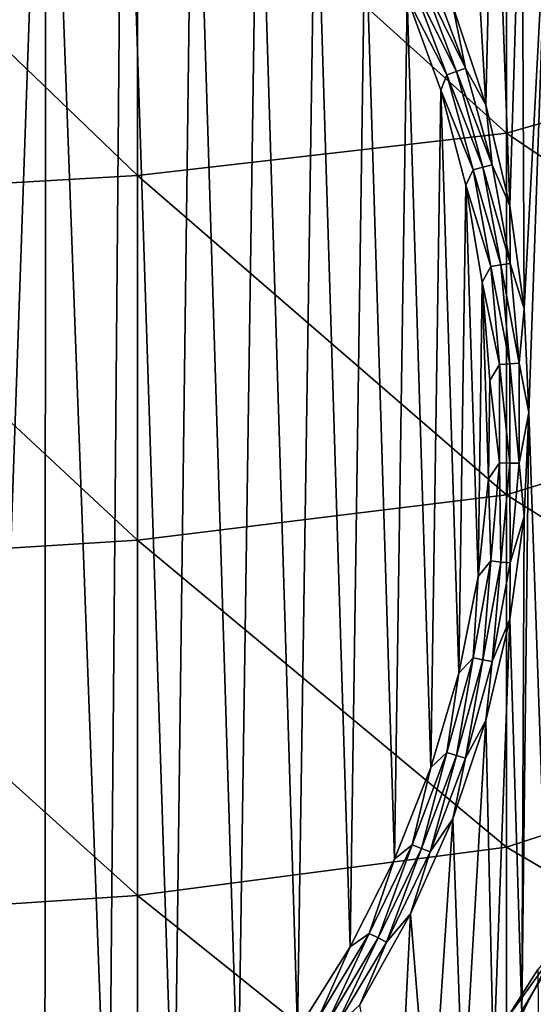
# Model space of a CAD drawing. Header units: metres. Extents: x -105 to 105, y -68 to 103.
# Tile 115 of 256: x 6.2 to 11.33, y -48.46 to -38.61. Entities that reach past the tile are written whole.
import ezdxf

# ---------------------------------------------------------------- set-up
doc = ezdxf.new("R2010")
doc.units = ezdxf.units.M
doc.layers.add('solid_FIT-BATH-150_SW0001_01', color=7, linetype='CONTINUOUS')

msp = doc.modelspace()

# ---------------------------------------------------------------- linework, layer by layer
at = {"layer": 'solid_FIT-BATH-150_SW0001_01'}
for points in [[(5.635363, -33.257412, -18.255308), (6.457253, -33.803947, -18.207493), (5.829113, -51.731907, -16.639)], [(6.457253, -33.803947, -18.207493), (6.44619, -51.312069, -16.67573), (5.829113, -51.731907, -16.639)], [(6.457253, -33.803947, -18.207493), (7.085639, -50.806011, -16.720005), (6.44619, -51.312069, -16.67573)], [(6.457253, -33.803947, -18.207493), (7.225418, -34.421886, -18.153429), (7.085639, -50.806011, -16.720005)], [(7.225418, -34.421886, -18.153429), (7.740906, -50.201492, -16.772892), (7.085639, -50.806011, -16.720005)], [(7.225418, -34.421886, -18.153429), (7.93412, -35.106209, -18.093559), (7.740906, -50.201492, -16.772892)], [(7.93412, -35.106209, -18.093559), (8.380168, -49.498474, -16.834398), (7.740906, -50.201492, -16.772892)], [(7.93412, -35.106209, -18.093559), (8.578395, -35.85231, -18.028284), (8.380168, -49.498474, -16.834398)], [(14.752053, -38.690388, 14.442327), (14.752053, -35.057335, 14.640962), (11.063119, -36.03553, 14.605182)], [(10.856708, -39.465054, -17.574852), (10.525134, -38.479584, -17.66107), (10.630371, -35.551659, -17.917229)], [(10.856708, -39.465054, -17.574852), (10.630371, -35.551659, -17.917229), (10.934784, -36.034149, -17.875017)], [(8.578395, -35.85231, -18.028284), (8.973668, -48.719761, -16.902527), (8.380168, -49.498474, -16.834398)], [(8.578395, -35.85231, -18.028284), (9.152018, -36.653328, -17.958204), (8.973668, -48.719761, -16.902527)], [(11.063119, -39.74889, 14.399441), (11.063119, -36.03553, 14.605182), (7.374184, -36.426411, 14.598515)], [(11.095293, -40.475956, -17.48641), (10.856708, -39.465054, -17.574852), (10.934784, -36.034149, -17.875017)], [(11.095293, -40.475956, -17.48641), (10.934784, -36.034149, -17.875017), (11.216496, -36.528812, -17.831739)], [(14.752053, -38.690388, 14.442327), (11.063119, -36.03553, 14.605182), (11.063119, -39.74889, 14.399441)], [(7.374184, -40.171783, 14.391146), (7.374184, -36.426411, 14.598515), (3.685249, -36.623516, 14.598906)], [(11.063119, -39.74889, 14.399441), (7.374184, -36.426411, 14.598515), (7.374184, -40.171783, 14.391146)], [(11.239285, -41.504078, -17.39646), (11.095293, -40.475956, -17.48641), (11.216496, -36.528812, -17.831739)], [(11.239285, -41.504078, -17.39646), (11.216496, -36.528812, -17.831739), (11.476287, -37.036861, -17.787291)], [(7.374184, -40.171783, 14.391146), (3.685249, -36.623516, 14.598906), (3.685249, -40.384987, 14.391273)], [(9.152018, -36.653328, -17.958204), (9.498631, -47.883228, -16.975716), (8.973668, -48.719761, -16.902527)], [(9.152018, -36.653328, -17.958204), (9.650194, -37.502079, -17.883947), (9.498631, -47.883228, -16.975716)], [(11.287522, -42.54195, -17.305658), (11.239285, -41.504078, -17.39646), (11.476287, -37.036861, -17.787291)], [(11.287522, -42.54195, -17.305658), (11.476287, -37.036861, -17.787291), (11.476202, -48.047203, -16.824011)], [(9.650194, -37.502079, -17.883947), (9.94375, -47.00502, -17.052547), (9.498631, -47.883228, -16.975716)], [(9.650194, -37.502079, -17.883947), (10.06955, -38.392727, -17.806026), (9.94375, -47.00502, -17.052547)], [(10.212461, -38.202404, -17.787357), (10.29986, -38.161434, -17.747671), (10.653022, -39.098846, -17.665657)], [(10.653022, -39.098846, -17.665657), (10.29986, -38.161434, -17.747671), (10.525134, -38.479584, -17.66107)], [(10.119605, -38.24424, -17.81015), (10.466585, -39.165249, -17.729572), (10.06955, -38.392727, -17.806026)], [(10.212461, -38.202404, -17.787357), (10.562626, -39.131863, -17.706039), (10.119605, -38.24424, -17.81015)], [(10.562626, -39.131863, -17.706039), (10.466585, -39.165249, -17.729572), (10.119605, -38.24424, -17.81015)], [(10.212461, -38.202404, -17.787357), (10.653022, -39.098846, -17.665657), (10.562626, -39.131863, -17.706039)], [(10.06955, -38.392727, -17.806026), (10.307067, -46.090946, -17.132519), (9.94375, -47.00502, -17.052547)], [(10.06955, -38.392727, -17.806026), (10.406369, -39.318115, -17.725065), (10.307067, -46.090946, -17.132519)], [(10.466585, -39.165249, -17.729572), (10.406369, -39.318115, -17.725065), (10.06955, -38.392727, -17.806026)], [(10.653022, -39.098846, -17.665657), (10.525134, -38.479584, -17.66107), (10.856708, -39.465054, -17.574852)], [(14.752053, -42.229603, 14.229807), (14.752053, -38.690388, 14.442327), (11.063119, -39.74889, 14.399441)], [(10.466585, -39.165249, -17.729572), (10.729296, -40.113533, -17.646606), (10.406369, -39.318115, -17.725065)], [(10.562626, -39.131863, -17.706039), (10.827747, -40.088852, -17.622314), (10.466585, -39.165249, -17.729572)], [(10.827747, -40.088852, -17.622314), (10.729296, -40.113533, -17.646606), (10.466585, -39.165249, -17.729572)], [(10.562626, -39.131863, -17.706039), (10.653022, -39.098846, -17.665657), (10.920411, -40.064026, -17.581215)], [(10.562626, -39.131863, -17.706039), (10.920411, -40.064026, -17.581215), (10.827747, -40.088852, -17.622314)], [(10.920411, -40.064026, -17.581215), (10.653022, -39.098846, -17.665657), (10.856708, -39.465054, -17.574852)], [(10.406369, -39.318115, -17.725065), (10.58617, -45.147156, -17.21509), (10.307067, -46.090946, -17.132519)], [(10.406369, -39.318115, -17.725065), (10.657471, -40.269054, -17.641869), (10.58617, -45.147156, -17.21509)], [(10.729296, -40.113533, -17.646606), (10.657471, -40.269054, -17.641869), (10.406369, -39.318115, -17.725065)], [(10.920411, -40.064026, -17.581215), (10.856708, -39.465054, -17.574852), (11.095293, -40.475956, -17.48641)], [(11.063119, -43.36446, 14.179142), (11.063119, -39.74889, 14.399441), (7.374184, -40.171783, 14.391146)], [(14.752053, -42.229603, 14.229807), (11.063119, -39.74889, 14.399441), (11.063119, -43.36446, 14.179142)], [(10.827747, -40.088852, -17.622314), (10.920411, -40.064026, -17.581215), (11.099875, -41.049194, -17.495024)], [(11.099875, -41.049194, -17.495024), (10.920411, -40.064026, -17.581215), (11.095293, -40.475956, -17.48641)], [(10.729296, -40.113533, -17.646606), (10.90562, -41.081463, -17.561924), (10.657471, -40.269054, -17.641869)], [(10.827747, -40.088852, -17.622314), (11.005689, -41.065662, -17.536854), (10.729296, -40.113533, -17.646606)], [(11.005689, -41.065662, -17.536854), (10.90562, -41.081463, -17.561924), (10.729296, -40.113533, -17.646606)], [(10.827747, -40.088852, -17.622314), (11.099875, -41.049194, -17.495024), (11.005689, -41.065662, -17.536854)], [(7.374184, -43.817822, 14.169045), (7.374184, -40.171783, 14.391146), (3.685249, -40.384987, 14.391273)], [(11.063119, -43.36446, 14.179142), (7.374184, -40.171783, 14.391146), (7.374184, -43.817822, 14.169045)], [(10.657471, -40.269054, -17.641869), (10.778341, -44.181694, -17.299557), (10.58617, -45.147156, -17.21509)], [(10.657471, -40.269054, -17.641869), (10.821305, -41.238861, -17.557022), (10.778341, -44.181694, -17.299557)], [(10.90562, -41.081463, -17.561924), (10.821305, -41.238861, -17.557022), (10.657471, -40.269054, -17.641869)], [(7.374184, -43.817822, 14.169045), (3.685249, -40.384987, 14.391273), (3.685249, -44.046333, 14.168853)], [(11.099875, -41.049194, -17.495024), (11.095293, -40.475956, -17.48641), (11.239285, -41.504078, -17.39646)], [(11.005689, -41.065662, -17.536854), (11.099875, -41.049194, -17.495024), (11.189971, -42.046421, -17.407778)], [(11.189971, -42.046421, -17.407778), (11.099875, -41.049194, -17.495024), (11.239285, -41.504078, -17.39646)], [(10.90562, -41.081463, -17.561924), (10.994138, -42.061237, -17.476206), (10.821305, -41.238861, -17.557022)], [(11.005689, -41.065662, -17.536854), (11.095019, -42.054428, -17.450348), (10.90562, -41.081463, -17.561924)], [(11.095019, -42.054428, -17.450348), (10.994138, -42.061237, -17.476206), (10.90562, -41.081463, -17.561924)], [(11.005689, -41.065662, -17.536854), (11.189971, -42.046421, -17.407778), (11.095019, -42.054428, -17.450348)], [(10.821305, -41.238861, -17.557022), (10.881927, -43.203869, -17.385105), (10.778341, -44.181694, -17.299557)], [(10.821305, -41.238861, -17.557022), (10.896386, -42.220463, -17.471142), (10.881927, -43.203869, -17.385105)], [(10.994138, -42.061237, -17.476206), (10.896386, -42.220463, -17.471142), (10.821305, -41.238861, -17.557022)], [(11.189971, -42.046421, -17.407778), (11.239285, -41.504078, -17.39646), (11.287522, -42.54195, -17.305658)], [(10.994138, -42.061237, -17.476206), (10.994138, -43.044975, -17.390139), (10.896386, -42.220463, -17.471142)], [(11.095019, -42.054428, -17.450348), (11.095019, -43.047192, -17.363493), (10.994138, -42.061237, -17.476206)], [(11.095019, -43.047192, -17.363493), (10.994138, -43.044975, -17.390139), (10.994138, -42.061237, -17.476206)], [(11.095019, -42.054428, -17.450348), (11.189971, -42.046421, -17.407778), (11.189971, -43.047684, -17.320179)], [(11.095019, -42.054428, -17.450348), (11.189971, -43.047684, -17.320179), (11.095019, -43.047192, -17.363493)], [(11.189971, -43.047684, -17.320179), (11.189971, -42.046421, -17.407778), (11.287522, -42.54195, -17.305658)], [(10.994138, -43.044975, -17.390139), (10.881927, -43.203869, -17.385105), (10.896386, -42.220463, -17.471142)], [(14.752053, -45.680016, 14.003097), (14.752053, -42.229603, 14.229807), (11.063119, -43.36446, 14.179142)], [(11.189971, -43.047684, -17.320179), (11.287522, -42.54195, -17.305658), (11.239285, -43.579823, -17.214857)], [(11.287522, -42.54195, -17.305658), (11.476202, -48.047203, -16.824011), (11.216377, -48.555302, -16.779558)], [(11.239285, -43.579823, -17.214857), (11.287522, -42.54195, -17.305658), (11.216377, -48.555302, -16.779558)], [(10.994138, -43.044975, -17.390139), (10.90562, -44.02475, -17.30442), (10.881927, -43.203869, -17.385105)], [(11.005689, -44.035957, -17.276987), (10.90562, -44.02475, -17.30442), (10.994138, -43.044975, -17.390139)], [(11.095019, -43.047192, -17.363493), (11.005689, -44.035957, -17.276987), (10.994138, -43.044975, -17.390139)], [(11.095019, -43.047192, -17.363493), (11.099875, -44.04491, -17.232933), (11.005689, -44.035957, -17.276987)], [(11.095019, -43.047192, -17.363493), (11.189971, -43.047684, -17.320179), (11.099875, -44.04491, -17.232933)], [(11.099875, -44.04491, -17.232933), (11.189971, -43.047684, -17.320179), (11.239285, -43.579823, -17.214857)], [(10.90562, -44.02475, -17.30442), (10.778341, -44.181694, -17.299557), (10.881927, -43.203869, -17.385105)], [(11.063119, -46.887753, 13.943963), (11.063119, -43.36446, 14.179142), (7.374184, -43.817822, 14.169045)], [(14.752053, -45.680016, 14.003097), (11.063119, -43.36446, 14.179142), (11.063119, -46.887753, 13.943963)], [(11.095293, -44.607944, -17.124907), (11.239285, -43.579823, -17.214857), (11.216377, -48.555302, -16.779558)], [(11.099875, -44.04491, -17.232933), (11.239285, -43.579823, -17.214857), (11.095293, -44.607944, -17.124907)], [(7.374184, -47.370224, 13.931885), (7.374184, -43.817822, 14.169045), (3.685249, -44.046333, 14.168853)], [(11.063119, -46.887753, 13.943963), (7.374184, -43.817822, 14.169045), (7.374184, -47.370224, 13.931885)], [(7.374184, -47.370224, 13.931885), (3.685249, -44.046333, 14.168853), (3.685249, -47.613365, 13.931311)], [(10.827747, -45.012768, -17.191526), (10.729296, -44.99268, -17.219738), (10.90562, -44.02475, -17.30442)], [(10.90562, -44.02475, -17.30442), (10.729296, -44.99268, -17.219738), (10.778341, -44.181694, -17.299557)], [(11.005689, -44.035957, -17.276987), (10.827747, -45.012768, -17.191526), (10.90562, -44.02475, -17.30442)], [(11.005689, -44.035957, -17.276987), (10.920411, -45.030079, -17.146742), (10.827747, -45.012768, -17.191526)], [(11.005689, -44.035957, -17.276987), (11.099875, -44.04491, -17.232933), (10.920411, -45.030079, -17.146742)], [(10.920411, -45.030079, -17.146742), (11.099875, -44.04491, -17.232933), (11.095293, -44.607944, -17.124907)], [(10.729296, -44.99268, -17.219738), (10.58617, -45.147156, -17.21509), (10.778341, -44.181694, -17.299557)], [(10.856708, -45.618847, -17.036465), (11.095293, -44.607944, -17.124907), (10.934652, -49.049973, -16.73628)], [(10.920411, -45.030079, -17.146742), (11.095293, -44.607944, -17.124907), (10.856708, -45.618847, -17.036465)], [(11.095293, -44.607944, -17.124907), (11.216377, -48.555302, -16.779558), (10.934652, -49.049973, -16.73628)], [(10.562626, -45.969753, -17.107801), (10.466585, -45.940964, -17.136772), (10.729296, -44.99268, -17.219738)], [(10.729296, -44.99268, -17.219738), (10.466585, -45.940964, -17.136772), (10.58617, -45.147156, -17.21509)], [(10.827747, -45.012768, -17.191526), (10.562626, -45.969753, -17.107801), (10.729296, -44.99268, -17.219738)], [(10.827747, -45.012768, -17.191526), (10.653022, -45.995258, -17.0623), (10.562626, -45.969753, -17.107801)], [(10.827747, -45.012768, -17.191526), (10.920411, -45.030079, -17.146742), (10.653022, -45.995258, -17.0623)], [(10.653022, -45.995258, -17.0623), (10.920411, -45.030079, -17.146742), (10.856708, -45.618847, -17.036465)], [(10.466585, -45.940964, -17.136772), (10.307067, -46.090946, -17.132519), (10.58617, -45.147156, -17.21509)], [(10.525134, -46.604317, -16.950247), (10.856708, -45.618847, -17.036465), (10.630255, -49.532425, -16.694071)], [(10.653022, -45.995258, -17.0623), (10.856708, -45.618847, -17.036465), (10.525134, -46.604317, -16.950247)], [(10.856708, -45.618847, -17.036465), (10.934652, -49.049973, -16.73628), (10.630255, -49.532425, -16.694071)], [(14.752053, -49.046665, 13.761889), (14.752053, -45.680016, 14.003097), (11.063119, -46.887753, 13.943963)], [(10.212461, -46.899216, -17.026484), (10.119605, -46.861973, -17.056194), (10.466585, -45.940964, -17.136772)], [(10.466585, -45.940964, -17.136772), (10.119605, -46.861973, -17.056194), (10.307067, -46.090946, -17.132519)], [(10.562626, -45.969753, -17.107801), (10.212461, -46.899216, -17.026484), (10.466585, -45.940964, -17.136772)], [(10.562626, -45.969753, -17.107801), (10.29986, -46.932671, -16.980288), (10.212461, -46.899216, -17.026484)], [(10.562626, -45.969753, -17.107801), (10.653022, -45.995258, -17.0623), (10.29986, -46.932671, -16.980288)], [(10.29986, -46.932671, -16.980288), (10.653022, -45.995258, -17.0623), (10.525134, -46.604317, -16.950247)], [(10.119605, -46.861973, -17.056194), (9.94375, -47.00502, -17.052547), (10.307067, -46.090946, -17.132519)], [(10.104079, -47.554108, -16.867151), (10.525134, -46.604317, -16.950247), (10.304389, -50.001045, -16.653072)], [(10.29986, -46.932671, -16.980288), (10.525134, -46.604317, -16.950247), (10.104079, -47.554108, -16.867151)], [(10.525134, -46.604317, -16.950247), (10.630255, -49.532425, -16.694071), (10.304389, -50.001045, -16.653072)], [(11.063119, -50.32428, 13.693584), (11.063119, -46.887753, 13.943963), (7.374184, -47.370224, 13.931885)], [(9.780072, -47.793663, -16.948231), (9.691147, -47.748291, -16.978653), (10.119605, -46.861973, -17.056194)], [(10.119605, -46.861973, -17.056194), (9.691147, -47.748291, -16.978653), (9.94375, -47.00502, -17.052547)], [(10.212461, -46.899216, -17.026484), (9.780072, -47.793663, -16.948231), (10.119605, -46.861973, -17.056194)], [(10.212461, -46.899216, -17.026484), (9.86377, -47.834774, -16.901363), (9.780072, -47.793663, -16.948231)], [(10.212461, -46.899216, -17.026484), (10.29986, -46.932671, -16.980288), (9.86377, -47.834774, -16.901363)], [(9.86377, -47.834774, -16.901363), (10.29986, -46.932671, -16.980288), (10.104079, -47.554108, -16.867151)], [(14.752053, -49.046665, 13.761889), (11.063119, -46.887753, 13.943963), (11.063119, -50.32428, 13.693584)], [(9.691147, -47.748291, -16.978653), (9.498631, -47.883228, -16.975716), (9.94375, -47.00502, -17.052547)], [(7.374184, -50.834713, 13.679337), (7.374184, -47.370224, 13.931885), (3.685249, -47.613365, 13.931311)], [(11.063119, -50.32428, 13.693584), (7.374184, -47.370224, 13.931885), (7.374184, -50.834713, 13.679337)], [(7.374184, -50.834713, 13.679337), (3.685249, -47.613365, 13.931311), (3.685249, -51.091896, 13.67831)], [(9.597023, -48.46109, -16.7878), (10.104079, -47.554108, -16.867151), (9.958709, -50.453354, -16.613501)], [(9.86377, -47.834774, -16.901363), (10.104079, -47.554108, -16.867151), (9.597023, -48.46109, -16.7878)], [(10.104079, -47.554108, -16.867151), (10.304389, -50.001045, -16.653072), (9.958709, -50.453354, -16.613501)], [(9.26894, -48.645901, -16.873669), (9.184662, -48.592777, -16.90477), (9.691147, -47.748291, -16.978653)], [(9.691147, -47.748291, -16.978653), (9.184662, -48.592777, -16.90477), (9.498631, -47.883228, -16.975716)], [(9.780072, -47.793663, -16.948231), (9.26894, -48.645901, -16.873669), (9.691147, -47.748291, -16.978653)], [(9.780072, -47.793663, -16.948231), (9.348264, -48.694305, -16.826164), (9.26894, -48.645901, -16.873669)], [(9.780072, -47.793663, -16.948231), (9.86377, -47.834774, -16.901363), (9.348264, -48.694305, -16.826164)], [(9.348264, -48.694305, -16.826164), (9.86377, -47.834774, -16.901363), (9.597023, -48.46109, -16.7878)], [(11.058328, -48.610458, -2.922019), (11.058477, -48.784481, -4.914433), (11.667944, -47.768188, -5.003348)], [(11.374664, -48.108891, -2.9659), (11.058328, -48.610458, -2.922019), (11.667944, -47.768188, -5.003348)], [(11.667944, -47.768188, -5.003348), (11.058477, -48.784481, -4.914433), (11.427445, -49.483879, -4.853244)], [(9.184662, -48.592777, -16.90477), (8.973668, -48.719761, -16.902527), (9.498631, -47.883228, -16.975716)], [(11.386328, -49.224762, -2.215791), (11.058328, -48.610458, -2.922019), (11.374664, -48.108891, -2.9659)], [(12.316939, -49.005486, -16.037498), (11.216377, -48.555302, -16.779558), (11.476202, -48.047203, -16.824011)]]:
    msp.add_3dface(points, dxfattribs=at)

doc.saveas('drawing.dxf')
